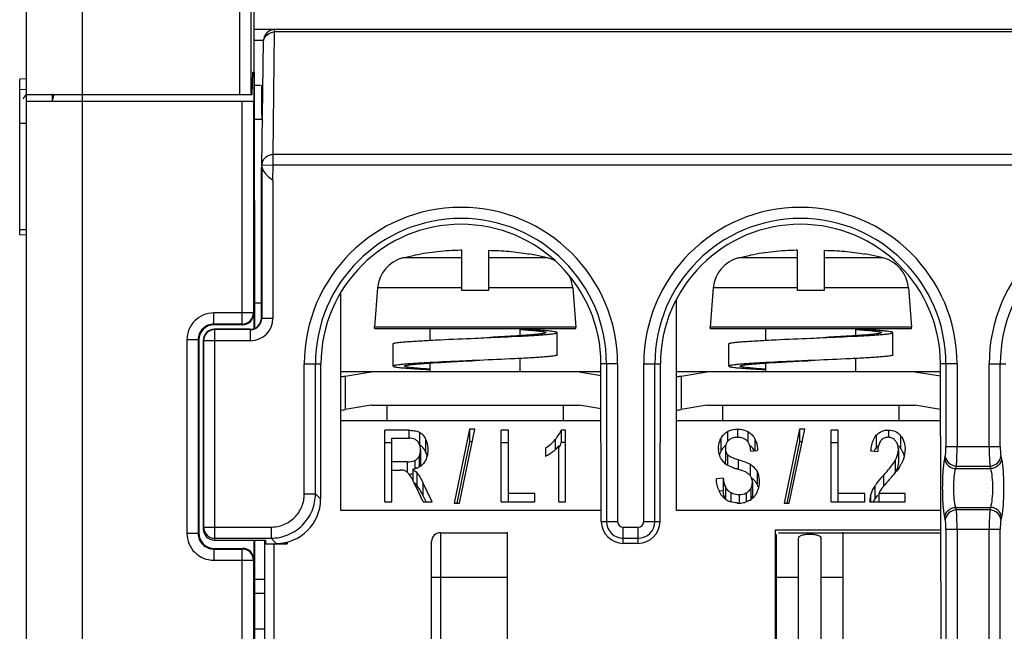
# Model space of a CAD drawing. Header units: millimetres. Extents: x 0 to 1105, y 0 to 772.
# Tile 13 of 58: x 83 to 127, y 361 to 388. Entities that reach past the tile are written whole.
import ezdxf

# ---------------------------------------------------------------- set-up
doc = ezdxf.new("R2010")
doc.units = ezdxf.units.MM
doc.header["$LTSCALE"] = 60.775
doc.layers.get('0').update_dxf_attribs({"linetype": 'CONTINUOUS'})
doc.layers.add('05_ALL_CURVES', color=7, linetype='CONTINUOUS')
doc.layers.add('07_ALL_FEATURES', color=7, linetype='CONTINUOUS')

msp = doc.modelspace()

# ---------------------------------------------------------------- linework, layer by layer
at = {"linetype": 'Continuous'}
for p, q in [((102.418, 376.204), (102.418, 378.002)), ((103.618, 378.002), (103.618, 376.204)), ((117.418, 376.204), (117.418, 378.002)), ((118.618, 378.002), (118.618, 376.204)), ((99.786, 377.664), (100.32, 377.791)), ((102.418, 377.664), (99.786, 377.664)), ((100.327, 377.793), (100.327, 377.779)), ((100.334, 377.78), (100.327, 377.779)), ((106.25, 377.664), (103.618, 377.664)), ((105.709, 377.779), (105.709, 377.793)), ((106.25, 377.664), (105.717, 377.791)), ((114.786, 377.664), (115.32, 377.791)), ((117.418, 377.664), (114.786, 377.664)), ((115.327, 377.793), (115.327, 377.779)), ((115.334, 377.78), (115.327, 377.779)), ((121.25, 377.664), (118.618, 377.664)), ((120.709, 377.779), (120.709, 377.793)), ((121.25, 377.664), (120.717, 377.791)), ((98.659, 376.328), (98.518, 374.563)), ((102.419, 376.328), (98.659, 376.328)), ((103.618, 376.204), (102.418, 376.204)), ((107.377, 376.328), (103.617, 376.328)), ((107.377, 376.328), (107.518, 374.563)), ((113.659, 376.328), (113.518, 374.563)), ((117.419, 376.328), (113.659, 376.328)), ((118.618, 376.204), (117.418, 376.204)), ((122.377, 376.328), (118.617, 376.328)), ((122.377, 376.328), (122.518, 374.563)), ((97.018, 366.373), (97.018, 376.111)), ((112.018, 366.373), (112.018, 375.811)), ((98.518, 374.504), (98.518, 374.563)), ((107.518, 374.563), (98.518, 374.563)), ((98.518, 374.504), (107.518, 374.504)), ((101.01, 373.98), (101.01, 374.504)), ((105.026, 374.182), (105.026, 374.504)), ((107.518, 374.504), (107.518, 374.563)), ((113.518, 374.504), (113.518, 374.563)), ((122.518, 374.563), (113.518, 374.563)), ((113.518, 374.504), (122.518, 374.504)), ((116.01, 373.98), (116.01, 374.504)), ((120.026, 374.182), (120.026, 374.504)), ((122.518, 374.504), (122.518, 374.563)), ((106.679, 373.323), (106.679, 374.323)), ((121.679, 373.323), (121.679, 374.323)), ((99.358, 372.823), (99.358, 373.823)), ((114.358, 372.823), (114.358, 373.823)), ((105.026, 372.573), (105.026, 373.165)), ((120.026, 372.573), (120.026, 373.165)), ((101.01, 372.573), (101.01, 372.963)), ((116.01, 372.573), (116.01, 372.963)), ((108.642, 372.573), (97.018, 372.573)), ((97.218, 372.38), (98.374, 372.573)), ((97.218, 372.38), (97.218, 370.88)), ((107.662, 372.573), (108.642, 372.409)), ((123.809, 372.573), (112.018, 372.573)), ((112.218, 372.38), (113.374, 372.573)), ((112.218, 372.38), (112.218, 370.88)), ((122.662, 372.573), (123.809, 372.382)), ((98.374, 371.073), (97.218, 370.88)), ((98.374, 371.073), (107.662, 371.073)), ((99.068, 371.073), (99.068, 370.373)), ((106.968, 370.373), (106.968, 371.073)), ((108.645, 370.909), (107.662, 371.073)), ((113.374, 371.073), (112.218, 370.88)), ((113.374, 371.073), (122.662, 371.073)), ((114.068, 371.073), (114.068, 370.373)), ((121.968, 370.373), (121.968, 371.073)), ((123.812, 370.881), (122.662, 371.073)), ((108.647, 370.373), (97.018, 370.373)), ((123.813, 370.373), (112.018, 370.373)), ((108.655, 366.373), (97.018, 366.373)), ((123.822, 366.373), (112.018, 366.373)), ((101.468, 365.373), (101.468, 350.673)), ((101.468, 365.373), (104.411, 365.373)), ((104.468, 350.673), (104.468, 365.351)), ((116.468, 365.287), (116.468, 350.673)), ((119.468, 350.573), (119.468, 365.351)), ((93.618, 350.673), (93.618, 365.04)), ((94.018, 364.873), (94.018, 350.673)), ((101.068, 350.673), (101.068, 364.973)), ((117.468, 350.673), (117.468, 365.105)), ((118.468, 365.105), (118.468, 350.673)), ((104.468, 363.373), (101.068, 363.373)), ((117.468, 363.373), (116.468, 363.373)), ((119.468, 363.373), (118.468, 363.373)), ((93.167, 362.673), (93.618, 362.673)), ((93.167, 361.073), (93.618, 361.073))]:
    msp.add_line(p, q, dxfattribs=at)
for centre, radius, start, end in [((102.639, 362.449), 15.555, 90.814, 91.0005), ((117.639, 362.449), 15.555, 90.814, 91.0005), ((100.172, 376.196), 1.518, 104.707, 175), ((103.624, 367.896), 10.101, 78.0858, 79.8001), ((105.865, 376.196), 1.518, 61.2544, 75.293), ((115.172, 376.196), 1.518, 104.707, 175), ((118.624, 367.896), 10.101, 78.0858, 79.8001), ((120.865, 376.196), 1.518, 5, 75.293), ((105.865, 376.196), 1.518, 5, 26.4328), ((96.845, 374.617), 2.268, 274.3788, 279.4708), ((111.845, 374.617), 2.268, 274.3788, 279.4708), ((96.845, 373.113), 2.264, 274.3741, 279.4756), ((111.845, 373.113), 2.264, 274.3741, 279.4756), ((101.468, 364.973), 0.4, 90, 180)]:
    msp.add_arc(centre, radius, start, end, dxfattribs=at)
for points, knots in [([(102.368, 378.002), (102.026, 377.996), (101.344, 377.957), (100.668, 377.851), (100.334, 377.78)], [0, 0, 0, 0, 0.500015, 1, 1, 1, 1]), ([(103.618, 378.002), (103.919, 377.998), (104.52, 377.97), (105.117, 377.89), (105.413, 377.837)], [0, 0, 0, 0, 0.500014, 1, 1, 1, 1]), ([(117.368, 378.002), (117.026, 377.996), (116.344, 377.957), (115.668, 377.851), (115.334, 377.78)], [0, 0, 0, 0, 0.500015, 1, 1, 1, 1]), ([(118.618, 378.002), (118.919, 377.998), (119.52, 377.97), (120.117, 377.89), (120.413, 377.837)], [0, 0, 0, 0, 0.500014, 1, 1, 1, 1]), ([(106.679, 374.323), (106.679, 374.327), (106.668, 374.336), (106.647, 374.344), (106.611, 374.354), (106.538, 374.368), (106.412, 374.385), (106.223, 374.404), (105.985, 374.423), (105.701, 374.442), (105.377, 374.462), (105.147, 374.474), (105.026, 374.48)], [0, 0, 0, 0, 0.007251, 0.021157, 0.042913, 0.072699, 0.156239, 0.270846, 0.414886, 0.586222, 0.782229, 1, 1, 1, 1]), ([(105.027, 374.463), (105.112, 374.458), (105.274, 374.447), (105.502, 374.429), (105.7, 374.412), (105.865, 374.395), (105.996, 374.378), (106.09, 374.362), (106.147, 374.347), (106.172, 374.334), (106.179, 374.326), (106.179, 374.323)], [0, 0, 0, 0, 0.219955, 0.416443, 0.58708, 0.729851, 0.843108, 0.925656, 0.977008, 0.991435, 1, 1, 1, 1]), ([(121.679, 374.323), (121.679, 374.327), (121.668, 374.336), (121.647, 374.344), (121.611, 374.354), (121.538, 374.368), (121.412, 374.385), (121.223, 374.404), (120.985, 374.423), (120.701, 374.442), (120.377, 374.462), (120.147, 374.474), (120.026, 374.48)], [0, 0, 0, 0, 0.007251, 0.021157, 0.042913, 0.072699, 0.156239, 0.270846, 0.414886, 0.586222, 0.782229, 1, 1, 1, 1]), ([(120.027, 374.463), (120.112, 374.458), (120.274, 374.447), (120.502, 374.429), (120.7, 374.412), (120.865, 374.395), (120.996, 374.378), (121.09, 374.362), (121.147, 374.347), (121.172, 374.334), (121.179, 374.326), (121.179, 374.323)], [0, 0, 0, 0, 0.219955, 0.416443, 0.58708, 0.729851, 0.843108, 0.925656, 0.977008, 0.991435, 1, 1, 1, 1]), ([(99.358, 373.823), (99.358, 373.827), (99.368, 373.836), (99.389, 373.844), (99.425, 373.854), (99.499, 373.868), (99.624, 373.885), (99.813, 373.904), (100.052, 373.923), (100.335, 373.942), (100.659, 373.962), (100.889, 373.974), (101.01, 373.98)], [0, 0, 0, 0, 0.007252, 0.021167, 0.042925, 0.072712, 0.156256, 0.270869, 0.414911, 0.586237, 0.782263, 1, 1, 1, 1]), ([(101.01, 373.98), (101.164, 373.988), (101.834, 374.021), (102.503, 374.05), (103.018, 374.073)], [0, 0, 0, 0, 0.231026, 1, 1, 1, 1]), ([(103.018, 374.073), (103.195, 374.08), (103.864, 374.11), (104.534, 374.14), (105.027, 374.165)], [0, 0, 0, 0, 0.263664, 1, 1, 1, 1]), ([(105.027, 374.182), (104.926, 374.176), (104.482, 374.148), (104.037, 374.125), (103.692, 374.107)], [0, 0, 0, 0, 0.226674, 1, 1, 1, 1]), ([(106.179, 374.323), (106.179, 374.319), (106.172, 374.311), (106.147, 374.299), (106.09, 374.284), (105.996, 374.267), (105.865, 374.251), (105.7, 374.233), (105.502, 374.216), (105.274, 374.199), (105.113, 374.188), (105.027, 374.182)], [0, 0, 0, 0, 0.008564, 0.023001, 0.074344, 0.156897, 0.270151, 0.412913, 0.583551, 0.78003, 1, 1, 1, 1]), ([(105.027, 374.165), (105.148, 374.171), (105.377, 374.184), (105.702, 374.203), (105.985, 374.223), (106.223, 374.242), (106.412, 374.261), (106.538, 374.278), (106.611, 374.292), (106.647, 374.301), (106.668, 374.309), (106.679, 374.319), (106.679, 374.323)], [0, 0, 0, 0, 0.217751, 0.413783, 0.585112, 0.729155, 0.843767, 0.927301, 0.957088, 0.978836, 0.99275, 1, 1, 1, 1]), ([(114.358, 373.823), (114.358, 373.827), (114.368, 373.836), (114.389, 373.844), (114.425, 373.854), (114.499, 373.868), (114.624, 373.885), (114.813, 373.904), (115.052, 373.923), (115.335, 373.942), (115.659, 373.962), (115.889, 373.974), (116.01, 373.98)], [0, 0, 0, 0, 0.007252, 0.021167, 0.042925, 0.072712, 0.156256, 0.270869, 0.414911, 0.586237, 0.782263, 1, 1, 1, 1]), ([(116.01, 373.98), (116.164, 373.988), (116.834, 374.021), (117.503, 374.05), (118.018, 374.073)], [0, 0, 0, 0, 0.231026, 1, 1, 1, 1]), ([(118.018, 374.073), (118.195, 374.08), (118.864, 374.11), (119.534, 374.14), (120.027, 374.165)], [0, 0, 0, 0, 0.263664, 1, 1, 1, 1]), ([(120.027, 374.182), (119.926, 374.176), (119.482, 374.148), (119.037, 374.125), (118.692, 374.107)], [0, 0, 0, 0, 0.226674, 1, 1, 1, 1]), ([(121.179, 374.323), (121.179, 374.319), (121.172, 374.311), (121.147, 374.299), (121.09, 374.284), (120.996, 374.267), (120.865, 374.251), (120.7, 374.233), (120.502, 374.216), (120.274, 374.199), (120.113, 374.188), (120.027, 374.182)], [0, 0, 0, 0, 0.008564, 0.023001, 0.074344, 0.156897, 0.270151, 0.412913, 0.583551, 0.78003, 1, 1, 1, 1]), ([(120.027, 374.165), (120.148, 374.171), (120.377, 374.184), (120.702, 374.203), (120.985, 374.223), (121.223, 374.242), (121.412, 374.261), (121.538, 374.278), (121.611, 374.292), (121.647, 374.301), (121.668, 374.309), (121.679, 374.319), (121.679, 374.323)], [0, 0, 0, 0, 0.217751, 0.413783, 0.585112, 0.729155, 0.843767, 0.927301, 0.957088, 0.978836, 0.99275, 1, 1, 1, 1]), ([(101.009, 372.963), (101.323, 372.984), (101.993, 373.021), (102.662, 373.055), (103.018, 373.073)], [0, 0, 0, 0, 0.468897, 1, 1, 1, 1]), ([(103.018, 373.073), (102.842, 373.065), (102.172, 373.036), (101.503, 373.006), (101.01, 372.98)], [0, 0, 0, 0, 0.263657, 1, 1, 1, 1]), ([(105.028, 373.165), (104.873, 373.157), (104.203, 373.124), (103.533, 373.095), (103.018, 373.073)], [0, 0, 0, 0, 0.231004, 1, 1, 1, 1]), ([(106.679, 373.323), (106.679, 373.319), (106.668, 373.309), (106.647, 373.301), (106.611, 373.292), (106.538, 373.278), (106.412, 373.261), (106.223, 373.242), (105.985, 373.223), (105.702, 373.203), (105.378, 373.184), (105.148, 373.171), (105.028, 373.165)], [0, 0, 0, 0, 0.007254, 0.021168, 0.042917, 0.072707, 0.156239, 0.270849, 0.41489, 0.586217, 0.782247, 1, 1, 1, 1]), ([(116.009, 372.963), (116.323, 372.984), (116.993, 373.021), (117.662, 373.055), (118.018, 373.073)], [0, 0, 0, 0, 0.468897, 1, 1, 1, 1]), ([(118.018, 373.073), (117.842, 373.065), (117.172, 373.036), (116.503, 373.006), (116.01, 372.98)], [0, 0, 0, 0, 0.263657, 1, 1, 1, 1]), ([(120.028, 373.165), (119.873, 373.157), (119.203, 373.124), (118.533, 373.095), (118.018, 373.073)], [0, 0, 0, 0, 0.231004, 1, 1, 1, 1]), ([(121.679, 373.323), (121.679, 373.319), (121.668, 373.309), (121.647, 373.301), (121.611, 373.292), (121.538, 373.278), (121.412, 373.261), (121.223, 373.242), (120.985, 373.223), (120.702, 373.203), (120.378, 373.184), (120.148, 373.171), (120.028, 373.165)], [0, 0, 0, 0, 0.007254, 0.021168, 0.042917, 0.072707, 0.156239, 0.270849, 0.41489, 0.586217, 0.782247, 1, 1, 1, 1]), ([(101.01, 372.98), (100.889, 372.974), (100.659, 372.962), (100.335, 372.942), (100.051, 372.923), (99.813, 372.904), (99.624, 372.885), (99.498, 372.868), (99.425, 372.854), (99.389, 372.844), (99.368, 372.836), (99.358, 372.827), (99.358, 372.823)], [0, 0, 0, 0, 0.217751, 0.41379, 0.585124, 0.729169, 0.84378, 0.927316, 0.957097, 0.978847, 0.992754, 1, 1, 1, 1]), ([(99.358, 372.823), (99.358, 372.819), (99.368, 372.809), (99.389, 372.801), (99.425, 372.791), (99.499, 372.778), (99.624, 372.761), (99.813, 372.742), (100.052, 372.723), (100.335, 372.703), (100.659, 372.684), (100.889, 372.671), (101.01, 372.665)], [0, 0, 0, 0, 0.007252, 0.021167, 0.042925, 0.072712, 0.156256, 0.270869, 0.414911, 0.586237, 0.782263, 1, 1, 1, 1]), ([(99.858, 372.823), (99.858, 372.826), (99.864, 372.834), (99.89, 372.847), (99.946, 372.862), (100.041, 372.878), (100.171, 372.895), (100.337, 372.912), (100.534, 372.929), (100.762, 372.947), (100.924, 372.958), (101.009, 372.963)], [0, 0, 0, 0, 0.008567, 0.023, 0.074345, 0.156891, 0.27015, 0.412912, 0.583548, 0.780032, 1, 1, 1, 1]), ([(101.009, 372.682), (100.924, 372.688), (100.762, 372.699), (100.534, 372.716), (100.337, 372.733), (100.171, 372.751), (100.041, 372.767), (99.946, 372.784), (99.89, 372.799), (99.864, 372.811), (99.858, 372.819), (99.858, 372.823)], [0, 0, 0, 0, 0.219968, 0.416453, 0.587089, 0.729852, 0.843111, 0.925656, 0.977001, 0.991433, 1, 1, 1, 1]), ([(116.01, 372.98), (115.889, 372.974), (115.659, 372.962), (115.335, 372.942), (115.051, 372.923), (114.813, 372.904), (114.624, 372.885), (114.498, 372.868), (114.425, 372.854), (114.389, 372.844), (114.368, 372.836), (114.358, 372.827), (114.358, 372.823)], [0, 0, 0, 0, 0.217751, 0.41379, 0.585124, 0.729169, 0.84378, 0.927316, 0.957097, 0.978847, 0.992754, 1, 1, 1, 1]), ([(114.358, 372.823), (114.358, 372.819), (114.368, 372.809), (114.389, 372.801), (114.425, 372.791), (114.499, 372.778), (114.624, 372.761), (114.813, 372.742), (115.052, 372.723), (115.335, 372.703), (115.659, 372.684), (115.889, 372.671), (116.01, 372.665)], [0, 0, 0, 0, 0.007252, 0.021167, 0.042925, 0.072712, 0.156256, 0.270869, 0.414911, 0.586237, 0.782263, 1, 1, 1, 1]), ([(114.858, 372.823), (114.858, 372.826), (114.864, 372.834), (114.89, 372.847), (114.946, 372.862), (115.041, 372.878), (115.171, 372.895), (115.337, 372.912), (115.534, 372.929), (115.762, 372.947), (115.924, 372.958), (116.009, 372.963)], [0, 0, 0, 0, 0.008567, 0.023, 0.074345, 0.156891, 0.27015, 0.412912, 0.583548, 0.780032, 1, 1, 1, 1]), ([(116.009, 372.682), (115.924, 372.688), (115.762, 372.699), (115.534, 372.716), (115.337, 372.733), (115.171, 372.751), (115.041, 372.767), (114.946, 372.784), (114.89, 372.799), (114.864, 372.811), (114.858, 372.819), (114.858, 372.823)], [0, 0, 0, 0, 0.219968, 0.416453, 0.587089, 0.729852, 0.843111, 0.925656, 0.977001, 0.991433, 1, 1, 1, 1]), ([(104.468, 365.351), (104.468, 365.354), (104.464, 365.365), (104.441, 365.372), (104.423, 365.373), (104.411, 365.373)], [0, 0, 0, 0, 0.158241, 0.474691, 1, 1, 1, 1]), ([(117.468, 365.105), (117.468, 365.137), (117.497, 365.213), (117.618, 365.274), (117.779, 365.303), (117.968, 365.312), (118.158, 365.303), (118.318, 365.274), (118.44, 365.213), (118.468, 365.137), (118.468, 365.105)], [0, 0, 0, 0, 0.083167, 0.186931, 0.330166, 0.500129, 0.670071, 0.813202, 0.916862, 1, 1, 1, 1]), ([(119.468, 365.351), (119.468, 365.354), (119.464, 365.365), (119.441, 365.372), (119.423, 365.373), (119.411, 365.373)], [0, 0, 0, 0, 0.158241, 0.474691, 1, 1, 1, 1])]:
    msp.add_open_spline(points, degree=3, knots=knots, dxfattribs=at)
at = {"layer": '05_ALL_CURVES', "linetype": 'Continuous'}
msp.add_open_spline([(82.823, 384.772), (82.898, 384.881), (82.972, 384.994)], degree=2, dxfattribs=at)
at = {"layer": '07_ALL_FEATURES', "linetype": 'Continuous'}
for p, q in [((85.468, 334.173), (85.468, 417.173)), ((82.968, 334.173), (82.968, 416.373)), ((92.509, 384.973), (92.509, 408.838)), ((93.007, 384.973), (93.007, 408.838)), ((93.145, 385.973), (93.156, 408.689)), ((202.89, 387.873), (93.146, 387.873)), ((93.991, 382.288), (94.058, 387.767)), ((94.058, 387.767), (94.059, 387.873)), ((201.979, 387.767), (94.058, 387.767)), ((93.49, 381.771), (93.559, 387.379)), ((93.057, 384.973), (93.081, 385.973)), ((93.081, 385.973), (93.13, 385.973)), ((93.13, 385.973), (93.124, 384.673)), ((93.167, 374.515), (93.166, 385.973)), ((82.968, 385.673), (82.668, 385.657)), ((82.668, 378.689), (82.668, 385.657)), ((82.968, 385.173), (82.668, 385.188)), ((82.968, 384.973), (93.057, 384.973)), ((84.12, 384.993), (84.12, 384.673)), ((84.2, 384.973), (84.12, 384.673)), ((93.432, 385.373), (93.166, 385.373)), ((93.468, 385.373), (93.479, 384.086)), ((93.468, 385.373), (93.534, 385.373)), ((82.968, 384.673), (93.112, 384.673)), ((92.612, 374.701), (92.612, 384.673)), ((93.112, 384.673), (93.112, 375.201)), ((82.968, 383.673), (82.668, 383.673)), ((93.151, 383.873), (93.479, 383.873)), ((93.991, 381.814), (93.991, 382.288)), ((175.568, 382.288), (93.991, 382.288)), ((93.468, 374.973), (93.468, 381.701)), ((93.482, 381.771), (93.482, 374.959)), ((93.491, 381.82), (93.991, 381.814)), ((93.982, 381.12), (93.991, 381.814)), ((202.046, 381.814), (93.991, 381.814)), ((93.982, 381.12), (93.982, 374.959)), ((82.968, 378.923), (82.668, 378.923)), ((82.968, 378.673), (82.668, 378.688)), ((93.166, 375.656), (93.468, 375.656)), ((91.339, 374.701), (91.339, 375.201)), ((93.112, 375.201), (91.339, 375.201)), ((93.112, 375.201), (93.126, 375.173)), ((93.126, 375.173), (93.126, 374.473)), ((93.482, 374.959), (93.468, 374.973)), ((93.982, 374.959), (93.482, 374.959)), ((91.339, 374.701), (91.368, 374.673)), ((92.612, 374.701), (91.339, 374.701)), ((92.627, 374.673), (91.368, 374.673)), ((91.382, 374.459), (91.368, 374.473)), ((92.968, 374.473), (91.368, 374.473)), ((91.382, 365.126), (91.382, 374.459)), ((92.982, 374.459), (91.382, 374.459)), ((92.612, 374.701), (92.627, 374.673)), ((92.982, 374.459), (92.968, 374.473)), ((92.982, 373.959), (92.982, 374.459)), ((90.14, 374.002), (90.14, 365.344)), ((90.64, 374.002), (90.14, 374.002)), ((90.64, 374.002), (90.64, 365.344)), ((90.64, 374.002), (90.668, 373.973)), ((90.668, 373.973), (90.668, 365.372)), ((90.868, 373.973), (90.871, 365.542)), ((90.882, 373.959), (90.868, 373.973)), ((90.882, 373.959), (90.882, 365.622)), ((92.982, 373.959), (90.882, 373.959)), ((95.386, 367.111), (95.386, 372.923)), ((95.386, 372.923), (96.129, 372.923)), ((95.882, 367.111), (95.882, 372.923)), ((96.116, 366.877), (96.129, 372.923)), ((108.656, 365.873), (108.641, 372.923)), ((109.384, 372.923), (108.641, 372.923)), ((108.888, 372.923), (108.888, 365.873)), ((109.384, 372.923), (109.384, 365.873)), ((110.552, 365.873), (110.552, 372.923)), ((110.552, 372.923), (111.295, 372.923)), ((111.048, 365.873), (111.048, 372.923)), ((111.28, 365.873), (111.295, 372.923)), ((123.875, 341.639), (123.808, 372.923)), ((124.551, 372.923), (123.808, 372.923)), ((124.055, 372.923), (124.055, 369.22)), ((124.551, 372.923), (124.551, 369.22)), ((125.985, 369.22), (125.985, 372.923)), ((125.985, 372.923), (126.729, 372.923)), ((126.482, 369.22), (126.482, 372.923)), ((102.77, 370.008), (102.074, 366.698)), ((102.312, 366.698), (103.006, 370.008)), ((102.77, 370.008), (102.77, 369.441)), ((103.006, 370.008), (102.77, 370.008)), ((114.738, 370.008), (114.738, 369.634)), ((117.515, 370.008), (116.819, 366.698)), ((117.056, 366.698), (117.75, 370.008)), ((117.515, 370.008), (117.515, 369.441)), ((117.75, 370.008), (117.515, 370.008)), ((98.985, 366.753), (98.985, 369.953)), ((100.049, 369.953), (98.985, 369.953)), ((99.303, 366.753), (99.303, 369.599)), ((99.303, 369.599), (100.062, 369.599)), ((100.049, 369.953), (100.049, 369.599)), ((100.537, 369.866), (100.537, 369.3)), ((100.803, 369.561), (100.803, 368.995)), ((104.183, 366.753), (104.183, 369.953)), ((104.501, 369.953), (104.183, 369.953)), ((104.501, 366.753), (104.501, 369.953)), ((106.861, 369.966), (106.861, 369.4)), ((107.051, 369.966), (106.861, 369.966)), ((107.051, 366.753), (107.051, 369.966)), ((113.997, 369.577), (113.997, 369.011)), ((114.298, 369.898), (114.298, 369.45)), ((115.208, 369.892), (115.208, 369.427)), ((115.522, 369.555), (115.522, 369.051)), ((118.928, 366.753), (118.928, 369.953)), ((119.245, 369.953), (118.928, 369.953)), ((119.245, 366.753), (119.245, 369.953)), ((120.938, 369.729), (120.938, 369.163)), ((121.483, 369.966), (121.483, 369.641)), ((122.03, 369.711), (122.03, 369.145)), ((99.303, 369.387), (98.985, 369.387)), ((102.77, 369.441), (102.193, 366.698)), ((102.887, 369.441), (102.77, 369.441)), ((104.501, 369.387), (104.183, 369.387)), ((106.167, 369.163), (106.167, 368.783)), ((106.599, 369.538), (106.599, 369.09)), ((106.756, 366.753), (106.756, 369.257)), ((107.051, 369.4), (106.861, 369.4)), ((114.2, 369.154), (114.2, 368.588)), ((117.515, 369.441), (116.938, 366.698)), ((117.632, 369.441), (117.515, 369.441)), ((119.245, 369.387), (118.928, 369.387)), ((126.482, 369.22), (124.055, 369.22)), ((100.513, 368.792), (100.513, 368.307)), ((100.576, 369.08), (100.576, 368.514)), ((114.293, 368.87), (114.293, 368.392)), ((115.336, 369.021), (115.64, 369.051)), ((120.704, 369.041), (121.007, 368.999)), ((121.928, 369.086), (121.928, 368.52)), ((123.999, 368.672), (124.024, 368.787)), ((126.512, 368.787), (126.537, 368.672)), ((99.985, 368.541), (99.303, 368.541)), ((99.985, 368.541), (99.985, 368.073)), ((100.326, 368.6), (100.326, 368.231)), ((114.771, 368.641), (114.771, 368.205)), ((115.302, 368.436), (115.302, 367.935)), ((121.791, 368.613), (121.791, 368.047)), ((124.496, 368.239), (124.52, 368.354)), ((124.496, 368.239), (126.041, 368.239)), ((124.52, 368.354), (126.016, 368.354)), ((126.016, 368.354), (126.041, 368.239)), ((99.303, 368.174), (99.671, 368.174)), ((100.228, 368.209), (100.228, 367.726)), ((100.419, 368.049), (100.419, 367.483)), ((114.101, 367.816), (113.802, 367.781)), ((114.101, 367.816), (114.101, 367.25)), ((115.612, 368.11), (115.612, 367.544)), ((121.262, 367.936), (121.262, 367.445)), ((100.701, 366.753), (100.383, 367.419)), ((100.683, 367.624), (100.683, 367.058)), ((101.1, 366.753), (100.683, 367.624)), ((114.2, 367.421), (114.2, 366.88)), ((115.337, 367.347), (115.337, 366.86)), ((115.406, 367.622), (115.406, 367.056)), ((120.876, 367.451), (120.876, 366.885)), ((95.386, 367.111), (95.882, 367.111)), ((96.116, 366.877), (95.882, 367.111)), ((100.829, 366.753), (100.683, 367.058)), ((105.683, 367.131), (104.501, 367.131)), ((105.683, 366.753), (105.683, 367.131)), ((114.101, 367.25), (113.93, 367.23)), ((114.442, 367.172), (114.442, 366.754)), ((114.81, 367.078), (114.81, 366.698)), ((115.131, 367.151), (115.131, 366.752)), ((120.427, 367.131), (119.245, 367.131)), ((120.427, 366.753), (120.427, 367.131)), ((120.681, 367.026), (120.681, 366.753)), ((121.057, 367.131), (121.057, 366.753)), ((122.235, 367.131), (121.057, 367.131)), ((122.235, 366.753), (122.235, 367.131)), ((98.985, 366.753), (99.303, 366.753)), ((100.701, 366.753), (101.1, 366.753)), ((102.074, 366.698), (102.312, 366.698)), ((104.183, 366.753), (105.683, 366.753)), ((106.756, 366.753), (107.051, 366.753)), ((116.819, 366.698), (117.056, 366.698)), ((118.928, 366.753), (120.427, 366.753)), ((120.648, 366.753), (120.648, 366.784)), ((120.648, 366.753), (122.235, 366.753)), ((124.52, 366.391), (124.496, 366.507)), ((124.496, 366.507), (126.041, 366.507)), ((126.041, 366.507), (126.016, 366.391)), ((124.024, 365.958), (123.999, 366.074)), ((126.016, 366.391), (124.52, 366.391)), ((126.537, 366.074), (126.512, 365.958)), ((90.882, 365.622), (90.871, 365.542)), ((90.882, 365.622), (93.897, 365.622)), ((93.897, 365.622), (93.897, 365.126)), ((108.656, 365.873), (109.384, 365.873)), ((109.635, 364.896), (109.635, 365.622)), ((109.635, 365.622), (110.301, 365.622)), ((110.301, 364.896), (110.301, 365.622)), ((110.552, 365.873), (111.28, 365.873)), ((90.64, 365.344), (90.14, 365.344)), ((90.64, 365.344), (90.668, 365.372)), ((116.443, 359.998), (116.443, 365.498)), ((116.443, 365.498), (123.824, 365.498)), ((116.568, 365.373), (123.824, 365.373)), ((124.055, 365.525), (124.055, 341.639)), ((124.055, 365.525), (126.482, 365.525)), ((124.551, 365.525), (124.551, 341.639)), ((125.985, 341.639), (125.985, 365.525)), ((126.482, 341.639), (126.482, 365.525)), ((91.382, 365.126), (91.37, 365.04)), ((91.37, 365.04), (93.646, 365.04)), ((91.382, 365.126), (93.897, 365.126)), ((93.126, 365.04), (93.126, 364.173)), ((93.168, 349.762), (93.167, 365.04)), ((93.646, 365.04), (93.647, 364.873)), ((93.647, 364.873), (94.625, 364.873)), ((94.126, 364.896), (93.897, 365.126)), ((94.126, 364.896), (94.625, 364.896)), ((94.626, 364.959), (94.625, 364.873)), ((109.635, 365.126), (110.301, 365.126)), ((110.301, 364.896), (109.635, 364.896)), ((91.339, 364.644), (91.368, 364.673)), ((91.339, 364.644), (91.339, 364.144)), ((91.339, 364.644), (92.612, 364.644)), ((91.368, 364.673), (92.627, 364.673)), ((92.627, 364.673), (92.612, 364.644)), ((92.612, 346.561), (92.612, 364.644)), ((91.339, 364.144), (93.112, 364.144)), ((93.126, 364.173), (93.112, 364.144)), ((93.112, 364.144), (93.112, 346.561)), ((93.618, 363.277), (93.137, 363.277))]:
    msp.add_line(p, q, dxfattribs=at)
for centre, radius, start, end in [((94.059, 387.373), 0.5, 89.9941, 179.2999), ((92.983, 320.085), 67.297, 89.65328, 89.85839), ((93.28, 367.862), 19.52, 89.4016, 89.6751), ((93.941, 381.814), 0.45, 167.4454, 179.2406), ((102.385, 372.923), 6.999, 0, 180), ((117.551, 372.923), 6.999, 0, 180), ((132.985, 372.923), 6.999, 0, 180), ((102.385, 372.923), 6.503, 0, 180), ((117.551, 372.923), 6.503, 0, 180), ((132.985, 372.923), 6.503, 0, 180), ((91.339, 374.002), 1.199, 89.9939, 180.0061), ((92.612, 375.201), 0.5, 270.0113, 359.9625), ((92.968, 374.973), 0.5, 270.0139, 0.0914), ((92.982, 374.959), 1, 270.0026, 359.9977), ((92.983, 374.958), 0.5, 269.9782, 0.0218), ((91.338, 374.003), 0.699, 89.9152, 180.0848), ((91.382, 373.958), 0.5, 90.0211, 179.9789), ((121.477, 369.175), 0.466, 86.9691, 90.0048), ((100.065, 369.126), 0.506, 34.1775, 40.1191), ((100.067, 369.128), 0.504, 29.119, 34.1776), ((100.326, 368.886), 0.464, 54.8967, 62.9239), ((105.195, 370.719), 1.835, 301.9993, 319.9462), ((105.836, 369.98), 1.171, 319.9926, 321.8311), ((115.028, 369.125), 1.134, 179.9746, 183.3678), ((114.682, 368.68), 0.761, 142.6382, 150.4083), ((114.639, 368.712), 0.708, 126.8365, 142.5628), ((114.742, 369.103), 0.569, 28.3976, 33.3261), ((114.794, 368.638), 0.808, 29.6016, 37.1303), ((121.508, 368.673), 0.752, 139.3887, 146.4003), ((121.476, 368.701), 0.709, 131.0938, 139.3801), ((121.448, 368.732), 0.667, 128.1933, 131.0348), ((121.347, 369.124), 0.578, 32.5732, 37.9786), ((121.354, 369.128), 0.57, 25.4489, 32.5729), ((121.336, 369.121), 0.589, 16.809, 25.3852), ((121.299, 369.109), 0.628, 12.0895, 16.8207), ((121.511, 368.749), 0.651, 46.6936, 52.4983), ((121.471, 368.707), 0.71, 40.1249, 46.6721), ((121.437, 368.677), 0.755, 38.2499, 40.17), ((121.327, 368.591), 0.894, 24.621, 38.213), ((100.071, 369.007), 0.491, 328.8238, 334.0593), ((99.915, 368.59), 0.976, 24.536, 26.3199), ((99.809, 368.543), 1.092, 13.4977, 24.4919), ((99.96, 369.026), 0.939, 341.2016, 344.8816), ((105.017, 370.835), 2.357, 308.2904, 310.39), ((114.892, 368.57), 0.999, 153.7772, 162.4844), ((114.625, 369.032), 0.717, 205.3026, 213.1285), ((114.741, 368.645), 0.83, 150.3595, 153.8111), ((121.578, 368.627), 0.836, 146.3928, 151.7625), ((122.286, 369), 1.279, 177.1505, 180.0353), ((121.296, 368.578), 0.928, 17.7524, 24.5676), ((120.979, 369.079), 1.252, 342.3936, 359.9602), ((121.232, 368.557), 0.995, 13.613, 17.7709), ((100.123, 369.018), 0.812, 292.3057, 295.9567), ((114.639, 369.042), 0.733, 213.1269, 220.7693), ((115.614, 371.202), 3.112, 249.8254, 250.3984), ((115.852, 371.88), 3.83, 250.4485, 252.4535), ((111.387, 357.792), 10.949, 72.1944, 72.4018), ((120.276, 369.452), 2.048, 326.0822, 328.1213), ((120.437, 369.352), 1.859, 328.1205, 330.3642), ((96.975, 365.989), 3.687, 29.5046, 30.4721), ((96.314, 365.615), 4.446, 28.7024, 29.5044), ((112.617, 375.661), 11.914, 318.3679, 318.7038), ((114.424, 374.082), 9.514, 318.6692, 319.9462), ((120.754, 368.634), 1.192, 334.8806, 339.0969), ((95.76, 365.31), 5.079, 28.402, 28.715), ((94.958, 364.88), 5.989, 26.8463, 28.3676), ((93.426, 364.104), 7.706, 25.4774, 26.8557), ((99.236, 366.514), 1.528, 38.2299, 39.3163), ((114.933, 367.57), 0.462, 322.2178, 331.0588), ((114.928, 367.196), 0.768, 30.5565, 43.4802), ((114.938, 367.203), 0.755, 26.8527, 30.4856), ((114.849, 367.159), 0.854, 21.8926, 26.8289), ((114.807, 367.141), 0.9, 17.1217, 21.8897), ((122.047, 366.723), 1.065, 142.545, 144.3769), ((138.025, 353.077), 22.08, 138.3662, 138.5915), ((97.973, 365.73), 3.018, 26.1058, 27.7545), ((115.025, 367.74), 1.216, 199.2318, 206.0894), ((114.684, 367.532), 0.815, 221.5038, 230.6263), ((114.594, 367.663), 1.12, 334.1777, 340.4753), ((121.541, 366.784), 0.894, 164.2309, 179.9553), ((122.614, 365.783), 2.058, 144.9162, 147.6211), ((123.112, 365.433), 2.667, 142.7747, 144.9168), ((122.303, 366.547), 1.375, 152.2987, 154.8869), ((122.275, 366.562), 1.344, 144.4776, 152.3238), ((114.661, 367.504), 0.779, 230.6103, 240.5613), ((114.701, 367.578), 0.864, 240.669, 246.4323), ((114.73, 367.644), 0.936, 246.4205, 251.9034), ((114.821, 368.159), 1.461, 266.1672, 267.9298), ((114.825, 368.266), 1.567, 267.9344, 270.0135), ((114.825, 367.648), 0.949, 269.9835, 277.5075), ((114.833, 367.589), 0.89, 277.4765, 285.2459), ((114.889, 367.491), 0.777, 300.7632, 301.9975), ((114.884, 367.499), 0.786, 302.0108, 309.6989), ((122.451, 365.887), 1.865, 147.6222, 152.3201), ((109.635, 365.873), 0.747, 180, 270), ((109.635, 365.873), 0.251, 180, 270), ((110.301, 365.873), 0.747, 270, 0), ((110.301, 365.873), 0.251, 270, 0), ((91.339, 365.344), 1.199, 179.9939, 270.0061), ((91.338, 365.343), 0.699, 179.9152, 270.0848), ((92.612, 364.144), 0.5, 0.0375, 89.9887)]:
    msp.add_arc(centre, radius, start, end, dxfattribs=at)
for centre, major_axis, ratio, start_param, end_param in [((95.479, 384.103), (-0.035, 2.001), 0.999543, 1.562074, 1.730923), ((102.385, 372.909), (0, 6.256), 0.999998, -1.568653, 1.568653), ((117.551, 372.909), (0, 6.256), 0.999998, -1.568653, 1.568653), ((92.626, 375.173), (-0.224, 0.448), 0.999239, -3.604814, -2.034627), ((91.369, 373.972), (0.496, -0.496), 0.998783, 8.639989, 10.209567), ((91.368, 373.972), (-0.263, 0.426), 0.999319, -0.553331, 1.017161), ((94.101, 366.907), (1.545, -1.31), 0.987194, -0.86132, 0.694623), ((109.635, 365.875), (0, 0.979), 0.999998, -4.710246, -3.141593), ((110.301, 365.875), (0, 0.979), 0.999998, -3.141593, -1.57294), ((91.369, 365.373), (0.496, 0.496), 0.998783, 8.639989, 10.209567), ((91.371, 365.543), (0.084, 0.496), 0.994516, -4.542451, -2.973782), ((92.626, 364.172), (0.224, 0.448), 0.999239, -1.106966, 0.463221)]:
    msp.add_ellipse(centre, major_axis=major_axis, ratio=ratio, start_param=start_param, end_param=end_param, dxfattribs=at)
for points, knots in [([(93.558, 387.299), (93.559, 387.42), (93.674, 387.674), (93.932, 387.767), (94.058, 387.767)], [0, 0, 0, 0, 0.490426, 1, 1, 1, 1]), ([(93.559, 387.379), (93.559, 387.38), (93.549, 387.378), (93.538, 387.381), (93.512, 387.38), (93.494, 387.38), (93.483, 387.381)], [0, 0, 0, 0, 0.063274, 0.251415, 0.563887, 1, 1, 1, 1]), ([(93.501, 381.912), (93.525, 382.017), (93.655, 382.217), (93.88, 382.288), (93.991, 382.288)], [0, 0, 0, 0, 0.491722, 1, 1, 1, 1]), ([(93.527, 381.609), (93.569, 381.517), (93.717, 381.341), (93.888, 381.199), (93.982, 381.12)], [0, 0, 0, 0, 0.45266, 1, 1, 1, 1]), ([(114.298, 369.898), (114.331, 369.916), (114.469, 369.981), (114.623, 370.008), (114.738, 370.008)], [0, 0, 0, 0, 0.245889, 1, 1, 1, 1]), ([(114.738, 370.008), (114.779, 370.008), (114.941, 369.999), (115.103, 369.951), (115.208, 369.892)], [0, 0, 0, 0, 0.254364, 1, 1, 1, 1]), ([(100.049, 369.953), (100.133, 369.953), (100.299, 369.944), (100.464, 369.903), (100.537, 369.866)], [0, 0, 0, 0, 0.504501, 1, 1, 1, 1]), ([(100.537, 369.866), (100.569, 369.849), (100.683, 369.773), (100.761, 369.653), (100.803, 369.561)], [0, 0, 0, 0, 0.262245, 1, 1, 1, 1]), ([(100.803, 369.561), (100.82, 369.523), (100.88, 369.37), (100.904, 369.203), (100.904, 369.08)], [0, 0, 0, 0, 0.253297, 1, 1, 1, 1]), ([(106.599, 369.538), (106.627, 369.571), (106.731, 369.702), (106.817, 369.849), (106.861, 369.966)], [0, 0, 0, 0, 0.254628, 1, 1, 1, 1]), ([(113.893, 369.126), (113.893, 369.242), (113.919, 369.399), (113.979, 369.542), (113.997, 369.577)], [0, 0, 0, 0, 0.746194, 1, 1, 1, 1]), ([(113.997, 369.577), (114.029, 369.642), (114.112, 369.768), (114.232, 369.861), (114.298, 369.898)], [0, 0, 0, 0, 0.487686, 1, 1, 1, 1]), ([(115.168, 369.479), (115.132, 369.519), (115.071, 369.564), (115.003, 369.592), (114.985, 369.598)], [0, 0, 0, 0, 0.742125, 1, 1, 1, 1]), ([(115.208, 369.892), (115.277, 369.853), (115.402, 369.755), (115.488, 369.623), (115.522, 369.555)], [0, 0, 0, 0, 0.512207, 1, 1, 1, 1]), ([(115.522, 369.555), (115.541, 369.516), (115.608, 369.355), (115.636, 369.181), (115.64, 369.051)], [0, 0, 0, 0, 0.253511, 1, 1, 1, 1]), ([(120.704, 369.041), (120.708, 369.101), (120.733, 369.342), (120.818, 369.589), (120.938, 369.729)], [0, 0, 0, 0, 0.247991, 1, 1, 1, 1]), ([(120.938, 369.729), (121.002, 369.804), (121.171, 369.932), (121.378, 369.966), (121.483, 369.966)], [0, 0, 0, 0, 0.485481, 1, 1, 1, 1]), ([(121.407, 369.636), (121.385, 369.633), (121.3, 369.614), (121.223, 369.566), (121.178, 369.52)], [0, 0, 0, 0, 0.260036, 1, 1, 1, 1]), ([(121.483, 369.966), (121.59, 369.966), (121.802, 369.928), (121.968, 369.789), (122.03, 369.711)], [0, 0, 0, 0, 0.515595, 1, 1, 1, 1]), ([(121.762, 369.525), (121.729, 369.558), (121.648, 369.616), (121.551, 369.638), (121.501, 369.64)], [0, 0, 0, 0, 0.487676, 1, 1, 1, 1]), ([(122.03, 369.711), (122.1, 369.621), (122.205, 369.415), (122.231, 369.189), (122.231, 369.078)], [0, 0, 0, 0, 0.506489, 1, 1, 1, 1]), ([(100.576, 369.08), (100.576, 369.155), (100.562, 369.258), (100.519, 369.35), (100.507, 369.373)], [0, 0, 0, 0, 0.745256, 1, 1, 1, 1]), ([(114.2, 369.154), (114.2, 369.104), (114.211, 369.002), (114.26, 368.909), (114.293, 368.87)], [0, 0, 0, 0, 0.492731, 1, 1, 1, 1]), ([(115.336, 369.021), (115.328, 369.112), (115.307, 369.234), (115.257, 369.346), (115.243, 369.373)], [0, 0, 0, 0, 0.745817, 1, 1, 1, 1]), ([(124.024, 368.787), (124.037, 368.847), (124.05, 368.992), (124.055, 369.137), (124.055, 369.22)], [0, 0, 0, 0, 0.423552, 1, 1, 1, 1]), ([(124.52, 368.354), (124.533, 368.476), (124.546, 368.765), (124.551, 369.053), (124.551, 369.22)], [0, 0, 0, 0, 0.422871, 1, 1, 1, 1]), ([(125.985, 369.22), (125.985, 369.053), (125.99, 368.765), (126.003, 368.476), (126.016, 368.354)], [0, 0, 0, 0, 0.577129, 1, 1, 1, 1]), ([(126.482, 369.22), (126.482, 369.137), (126.486, 368.992), (126.5, 368.847), (126.512, 368.787)], [0, 0, 0, 0, 0.576448, 1, 1, 1, 1]), ([(100.326, 368.6), (100.344, 368.608), (100.409, 368.646), (100.462, 368.704), (100.491, 368.752)], [0, 0, 0, 0, 0.260335, 1, 1, 1, 1]), ([(114.344, 368.823), (114.406, 368.778), (114.549, 368.713), (114.696, 368.664), (114.771, 368.641)], [0, 0, 0, 0, 0.494709, 1, 1, 1, 1]), ([(121.791, 368.613), (121.811, 368.65), (121.885, 368.797), (121.928, 368.963), (121.928, 369.086)], [0, 0, 0, 0, 0.254915, 1, 1, 1, 1]), ([(123.999, 366.074), (123.961, 366.254), (123.921, 366.688), (123.899, 367.373), (123.921, 368.057), (123.961, 368.492), (123.999, 368.672)], [0, 0, 0, 0, 0.211778, 0.499996, 0.788217, 1, 1, 1, 1]), ([(123.999, 368.672), (124.007, 368.56), (124.136, 368.332), (124.373, 368.245), (124.496, 368.239)], [0, 0, 0, 0, 0.477761, 1, 1, 1, 1]), ([(124.024, 368.787), (124.032, 368.676), (124.16, 368.448), (124.398, 368.361), (124.52, 368.354)], [0, 0, 0, 0, 0.477769, 1, 1, 1, 1]), ([(126.016, 368.354), (126.138, 368.361), (126.376, 368.448), (126.505, 368.676), (126.512, 368.787)], [0, 0, 0, 0, 0.522231, 1, 1, 1, 1]), ([(126.537, 368.672), (126.529, 368.56), (126.401, 368.332), (126.163, 368.245), (126.041, 368.239)], [0, 0, 0, 0, 0.477762, 1, 1, 1, 1]), ([(126.537, 368.672), (126.575, 368.492), (126.615, 368.057), (126.637, 367.373), (126.615, 366.688), (126.575, 366.254), (126.537, 366.074)], [0, 0, 0, 0, 0.211781, 0.500002, 0.788219, 1, 1, 1, 1]), ([(100.738, 368.506), (100.722, 368.483), (100.651, 368.394), (100.556, 368.326), (100.478, 368.288)], [0, 0, 0, 0, 0.243101, 1, 1, 1, 1]), ([(114.771, 368.641), (114.863, 368.613), (115.043, 368.554), (115.222, 368.485), (115.302, 368.436)], [0, 0, 0, 0, 0.503515, 1, 1, 1, 1]), ([(115.302, 368.436), (115.336, 368.416), (115.46, 368.33), (115.561, 368.21), (115.612, 368.11)], [0, 0, 0, 0, 0.259423, 1, 1, 1, 1]), ([(121.262, 367.936), (121.36, 368.043), (121.548, 368.258), (121.722, 368.488), (121.791, 368.613)], [0, 0, 0, 0, 0.504109, 1, 1, 1, 1]), ([(124.496, 366.507), (124.458, 366.624), (124.417, 366.915), (124.395, 367.373), (124.417, 367.83), (124.458, 368.121), (124.496, 368.239)], [0, 0, 0, 0, 0.212309, 0.499998, 0.787685, 1, 1, 1, 1]), ([(126.041, 368.239), (126.078, 368.121), (126.119, 367.83), (126.141, 367.373), (126.119, 366.915), (126.078, 366.624), (126.041, 366.507)], [0, 0, 0, 0, 0.212313, 0.5, 0.787688, 1, 1, 1, 1]), ([(100.153, 367.859), (100.119, 367.916), (100.071, 367.992), (100.009, 368.058), (99.992, 368.073)], [0, 0, 0, 0, 0.744796, 1, 1, 1, 1]), ([(100.419, 368.049), (100.445, 368.016), (100.546, 367.882), (100.628, 367.736), (100.683, 367.624)], [0, 0, 0, 0, 0.253297, 1, 1, 1, 1]), ([(114.101, 367.816), (114.11, 367.715), (114.132, 367.578), (114.184, 367.452), (114.2, 367.421)], [0, 0, 0, 0, 0.746556, 1, 1, 1, 1]), ([(115.406, 367.622), (115.406, 367.689), (115.392, 367.781), (115.352, 367.863), (115.34, 367.883)], [0, 0, 0, 0, 0.744891, 1, 1, 1, 1]), ([(115.612, 368.11), (115.63, 368.075), (115.69, 367.931), (115.712, 367.773), (115.712, 367.657)], [0, 0, 0, 0, 0.254004, 1, 1, 1, 1]), ([(120.876, 367.451), (120.903, 367.495), (121.021, 367.665), (121.157, 367.822), (121.262, 367.936)], [0, 0, 0, 0, 0.247397, 1, 1, 1, 1]), ([(114.2, 367.421), (114.212, 367.396), (114.273, 367.295), (114.365, 367.216), (114.442, 367.172)], [0, 0, 0, 0, 0.242582, 1, 1, 1, 1]), ([(120.681, 367.026), (120.713, 367.139), (120.775, 367.284), (120.855, 367.418), (120.876, 367.451)], [0, 0, 0, 0, 0.746663, 1, 1, 1, 1]), ([(93.897, 365.622), (94.09, 365.622), (94.482, 365.698), (94.978, 366.029), (95.309, 366.525), (95.386, 366.917), (95.386, 367.111)], [0, 0, 0, 0, 0.250028, 0.500001, 0.749972, 1, 1, 1, 1]), ([(93.897, 365.126), (94.155, 365.127), (94.676, 365.231), (95.335, 365.672), (95.777, 366.332), (95.881, 366.853), (95.882, 367.111)], [0, 0, 0, 0, 0.249997, 0.5, 0.750002, 1, 1, 1, 1]), ([(114.442, 367.172), (114.469, 367.156), (114.584, 367.1), (114.714, 367.078), (114.81, 367.078)], [0, 0, 0, 0, 0.245608, 1, 1, 1, 1]), ([(115.602, 367.175), (115.589, 367.149), (115.533, 367.044), (115.455, 366.951), (115.386, 366.894)], [0, 0, 0, 0, 0.244637, 1, 1, 1, 1]), ([(123.999, 366.074), (124.007, 366.185), (124.136, 366.413), (124.373, 366.5), (124.496, 366.507)], [0, 0, 0, 0, 0.477762, 1, 1, 1, 1]), ([(126.537, 366.074), (126.529, 366.185), (126.401, 366.413), (126.163, 366.5), (126.041, 366.507)], [0, 0, 0, 0, 0.477761, 1, 1, 1, 1]), ([(124.52, 366.391), (124.398, 366.385), (124.16, 366.298), (124.032, 366.07), (124.024, 365.958)], [0, 0, 0, 0, 0.522231, 1, 1, 1, 1]), ([(124.551, 365.525), (124.551, 365.692), (124.546, 365.981), (124.533, 366.27), (124.52, 366.391)], [0, 0, 0, 0, 0.577129, 1, 1, 1, 1]), ([(126.016, 366.391), (126.003, 366.27), (125.99, 365.981), (125.985, 365.692), (125.985, 365.525)], [0, 0, 0, 0, 0.422871, 1, 1, 1, 1]), ([(126.512, 365.958), (126.505, 366.07), (126.376, 366.298), (126.138, 366.385), (126.016, 366.391)], [0, 0, 0, 0, 0.477769, 1, 1, 1, 1]), ([(90.882, 365.622), (90.883, 365.495), (90.99, 365.231), (91.255, 365.126), (91.382, 365.126)], [0, 0, 0, 0, 0.498708, 1, 1, 1, 1]), ([(124.055, 365.525), (124.055, 365.609), (124.05, 365.753), (124.037, 365.898), (124.024, 365.958)], [0, 0, 0, 0, 0.576448, 1, 1, 1, 1]), ([(126.512, 365.958), (126.5, 365.898), (126.486, 365.753), (126.482, 365.609), (126.482, 365.525)], [0, 0, 0, 0, 0.423552, 1, 1, 1, 1])]:
    msp.add_open_spline(points, degree=3, knots=knots, dxfattribs=at)
for points in [[(93.49, 381.771), (93.49, 381.744), (93.493, 381.716), (93.499, 381.69)], [(93.499, 381.69), (93.505, 381.662), (93.515, 381.635), (93.527, 381.609)], [(100.346, 369.538), (100.261, 369.584), (100.159, 369.599), (100.062, 369.599)], [(114.448, 369.577), (114.405, 369.556), (114.364, 369.527), (114.331, 369.492)], [(114.67, 369.631), (114.594, 369.625), (114.517, 369.61), (114.448, 369.577)], [(114.751, 369.634), (114.724, 369.634), (114.697, 369.633), (114.67, 369.631)], [(114.985, 369.598), (114.911, 369.624), (114.83, 369.634), (114.751, 369.634)], [(121.477, 369.641), (121.453, 369.641), (121.43, 369.639), (121.407, 369.636)], [(100.452, 369.452), (100.422, 369.487), (100.386, 369.516), (100.346, 369.538)], [(100.685, 369.183), (100.657, 369.214), (100.626, 369.242), (100.593, 369.266)], [(100.79, 369.023), (100.762, 369.08), (100.727, 369.135), (100.685, 369.183)], [(106.733, 369.227), (106.676, 369.159), (106.611, 369.097), (106.544, 369.04)], [(106.861, 369.4), (106.834, 369.326), (106.798, 369.255), (106.757, 369.188)], [(114.207, 369.247), (114.202, 369.216), (114.2, 369.185), (114.2, 369.154)], [(114.248, 369.374), (114.228, 369.334), (114.215, 369.291), (114.207, 369.247)], [(114.331, 369.492), (114.297, 369.457), (114.269, 369.417), (114.248, 369.374)], [(115.218, 369.415), (115.203, 369.438), (115.186, 369.459), (115.168, 369.479)], [(115.438, 369.126), (115.395, 369.183), (115.343, 369.234), (115.286, 369.276)], [(121.078, 369.373), (121.033, 369.277), (121.014, 369.169), (121.008, 369.063)], [(121.136, 369.471), (121.113, 369.44), (121.094, 369.407), (121.078, 369.373)], [(121.178, 369.52), (121.163, 369.505), (121.149, 369.488), (121.136, 369.471)], [(121.802, 369.479), (121.79, 369.495), (121.777, 369.51), (121.762, 369.525)], [(121.928, 369.086), (121.928, 369.138), (121.924, 369.19), (121.913, 369.241)], [(100.513, 368.792), (100.556, 368.88), (100.576, 368.981), (100.576, 369.08)], [(100.849, 368.724), (100.823, 368.646), (100.786, 368.572), (100.738, 368.506)], [(100.904, 369.08), (100.904, 368.98), (100.893, 368.878), (100.867, 368.781)], [(106.327, 368.875), (106.276, 368.841), (106.223, 368.809), (106.167, 368.783)], [(106.477, 368.985), (106.428, 368.947), (106.378, 368.91), (106.327, 368.875)], [(113.977, 368.726), (113.928, 368.829), (113.902, 368.945), (113.895, 369.059)], [(114.293, 368.87), (114.307, 368.852), (114.325, 368.837), (114.344, 368.823)], [(122.173, 368.7), (122.158, 368.653), (122.14, 368.607), (122.119, 368.562)], [(99.985, 368.541), (100.101, 368.541), (100.222, 368.55), (100.326, 368.6)], [(100.333, 368.233), (100.298, 368.223), (100.263, 368.215), (100.228, 368.209)], [(100.431, 368.267), (100.399, 368.254), (100.366, 368.243), (100.333, 368.233)], [(100.576, 368.514), (100.576, 368.452), (100.569, 368.39), (100.552, 368.331)], [(114.234, 368.428), (114.178, 368.467), (114.127, 368.512), (114.083, 368.563)], [(114.202, 368.533), (114.2, 368.552), (114.2, 368.57), (114.2, 368.588)], [(114.22, 368.438), (114.211, 368.469), (114.205, 368.501), (114.202, 368.533)], [(114.541, 368.281), (114.434, 368.321), (114.327, 368.363), (114.234, 368.428)], [(121.976, 368.309), (121.894, 368.187), (121.801, 368.072), (121.707, 367.959)], [(121.928, 368.52), (121.928, 368.414), (121.904, 368.308), (121.867, 368.209)], [(122.119, 368.562), (122.099, 368.518), (122.077, 368.475), (122.053, 368.433)], [(99.847, 368.156), (99.791, 368.174), (99.73, 368.174), (99.671, 368.174)], [(99.887, 368.141), (99.874, 368.147), (99.861, 368.152), (99.847, 368.156)], [(99.958, 368.099), (99.936, 368.115), (99.912, 368.13), (99.887, 368.141)], [(99.992, 368.073), (99.981, 368.082), (99.97, 368.091), (99.958, 368.099)], [(100.228, 367.999), (100.178, 367.987), (100.127, 367.981), (100.076, 367.977)], [(100.228, 368.209), (100.297, 368.163), (100.366, 368.113), (100.419, 368.049)], [(115.056, 368.104), (114.951, 368.146), (114.843, 368.182), (114.735, 368.216)], [(115.124, 368.073), (115.102, 368.084), (115.079, 368.094), (115.056, 368.104)], [(115.19, 368.034), (115.169, 368.048), (115.147, 368.061), (115.124, 368.073)], [(115.249, 367.99), (115.231, 368.006), (115.211, 368.021), (115.19, 368.034)], [(115.34, 367.883), (115.316, 367.924), (115.285, 367.96), (115.249, 367.99)], [(115.485, 367.724), (115.45, 367.761), (115.411, 367.795), (115.37, 367.825)], [(100.365, 367.539), (100.343, 367.559), (100.32, 367.577), (100.296, 367.595)], [(100.419, 367.483), (100.402, 367.503), (100.384, 367.521), (100.365, 367.539)], [(100.643, 367.135), (100.584, 367.249), (100.516, 367.359), (100.437, 367.46)], [(113.877, 367.339), (113.827, 367.48), (113.804, 367.632), (113.802, 367.781)], [(115.337, 367.347), (115.383, 367.429), (115.406, 367.527), (115.406, 367.622)], [(115.712, 367.657), (115.712, 367.532), (115.691, 367.406), (115.649, 367.288)], [(121.297, 367.487), (121.264, 367.449), (121.232, 367.41), (121.202, 367.37)], [(121.465, 367.681), (121.408, 367.617), (121.352, 367.553), (121.297, 367.487)], [(113.996, 367.093), (113.973, 367.129), (113.952, 367.166), (113.933, 367.205)], [(114.073, 366.991), (114.045, 367.023), (114.019, 367.057), (113.996, 367.093)], [(114.119, 367.108), (114.111, 367.155), (114.105, 367.202), (114.101, 367.25)], [(114.173, 366.914), (114.148, 366.976), (114.131, 367.042), (114.119, 367.108)], [(114.81, 367.078), (114.92, 367.078), (115.034, 367.1), (115.131, 367.151)], [(115.131, 367.151), (115.195, 367.184), (115.254, 367.23), (115.298, 367.287)], [(115.406, 367.056), (115.406, 367.001), (115.399, 366.945), (115.384, 366.893)], [(114.723, 366.702), (114.627, 366.708), (114.531, 366.725), (114.44, 366.754)], [(115.286, 366.824), (115.218, 366.783), (115.144, 366.751), (115.068, 366.73)]]:
    msp.add_open_spline(points, degree=3, dxfattribs=at)

doc.saveas('drawing.dxf')
